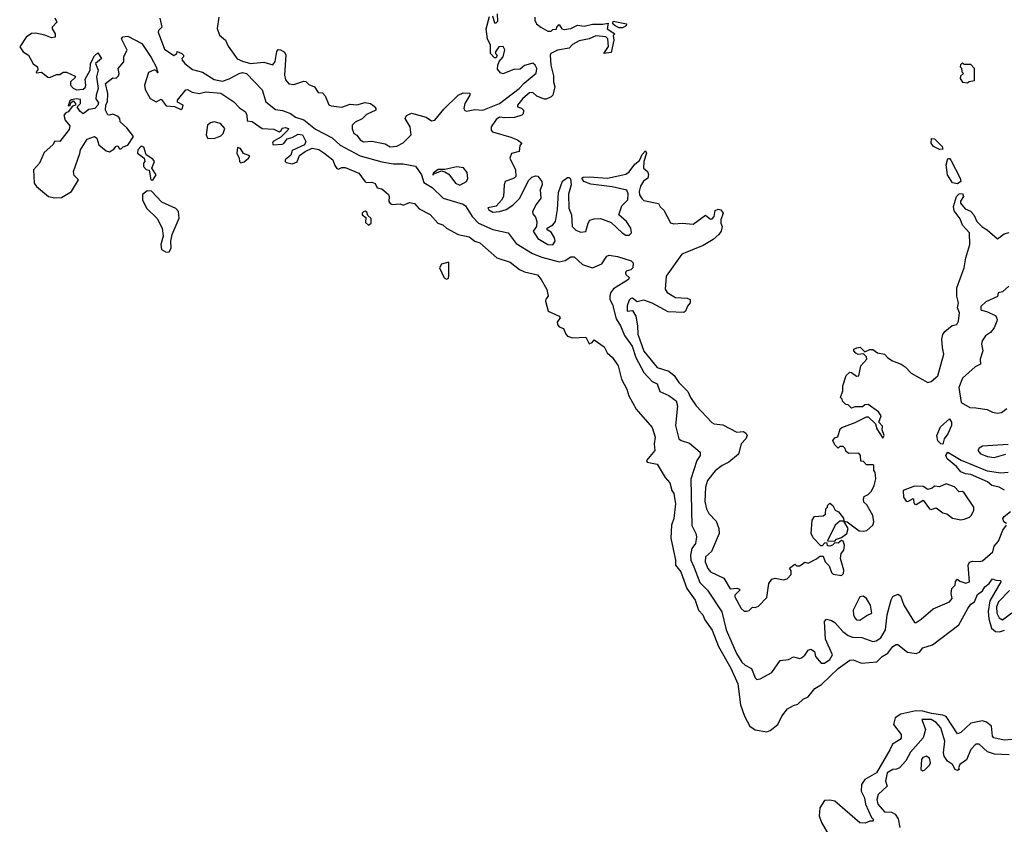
# Model space of a CAD drawing. Extents: x 2293830 to 2387798, y 66850 to 233222.
# Tile 105 of 192: x 2316513 to 2322446, y 198345 to 203189. Entities that reach past the tile are written whole.
import ezdxf

# ---------------------------------------------------------------- set-up
doc = ezdxf.new("R2010")
doc.units = 0

msp = doc.modelspace()

# ---------------------------------------------------------------- linework, layer by layer
at = {"layer": '0CON05XD'}
for points in [[(2317713.8, 203205), (2317703.9, 203136.1), (2317716.4, 203096.4), (2317753.3, 203065), (2317769.5, 203029.5), (2317824.5, 202954.5), (2317855, 202938.6), (2317903.6, 202926.4), (2317983.6, 202933.6), (2318038.3, 202918.3), (2318052.5, 202937.5), (2318062, 202998), (2318071.2, 203008.8), (2318085, 203007.5), (2318106.4, 202996.4), (2318117.4, 202977.4), (2318108.1, 202855), (2318115, 202826.7), (2318135, 202803.3), (2318165, 202798.8), (2318225, 202820), (2318237, 202817), (2318255, 202800), (2318290, 202785), (2318311.7, 202751.7), (2318338.3, 202748.3), (2318355, 202730), (2318377, 202677), (2318390.7, 202670.7), (2318455, 202663.3), (2318505, 202680), (2318543.9, 202676.1), (2318595, 202690.8), (2318627.5, 202685), (2318649.3, 202669.3), (2318660, 202655), (2318660, 202645), (2318602.2, 202617.8), (2318577.5, 202592.5), (2318535, 202572), (2318517.5, 202555), (2318517, 202533), (2318526.7, 202505), (2318545, 202493.3), (2318565, 202466), (2318585, 202454.2), (2318635, 202458), (2318715, 202442), (2318745, 202424), (2318785, 202427.5), (2318825, 202448.8), (2318872.5, 202495), (2318867.1, 202545), (2318836.7, 202595), (2318845, 202612.5), (2318875, 202626.7), (2318962.5, 202602.5), (2318995, 202580.8), (2319014, 202584), (2319068.5, 202651.5), (2319155, 202735.8), (2319185, 202748.8), (2319226.2, 202746.2), (2319226.2, 202735), (2319196, 202685), (2319190, 202655), (2319195, 202642.5), (2319205, 202637.5), (2319255, 202648), (2319305, 202644), (2319405, 202685.6), (2319522.5, 202775), (2319552.2, 202807.8), (2319625, 202866.7), (2319628.6, 202895), (2319618.8, 202915), (2319605, 202926.7), (2319556.1, 202913.9), (2319528, 202892), (2319490.3, 202889.7), (2319425, 202864.2), (2319410, 202870), (2319391.7, 202891.7), (2319394, 202916), (2319402.5, 202937.5), (2319427.5, 202965), (2319437, 203007), (2319427, 203027), (2319400, 203025), (2319380, 202995), (2319380, 202985), (2319390, 202975), (2319385, 202960), (2319375, 202960), (2319350, 202985), (2319350, 203035), (2319331.2, 203075), (2319323.3, 203135), (2319345, 203207.5)], [(2319617.5, 203205), (2319617, 203187), (2319627.5, 203165), (2319653.9, 203143.9), (2319695, 203120), (2319715, 203120), (2319725, 203130), (2319748.3, 203131.7), (2319750, 203145), (2319765, 203160), (2319780, 203135), (2319795, 203131.2), (2319834.1, 203135.9), (2319875, 203156.7), (2319915, 203149.4), (2319965, 203162), (2320028, 203162), (2320058.3, 203168.3), (2320052.5, 203135), (2320100, 203105), (2320090, 203095), (2320092.5, 203065), (2320078.3, 202991.7), (2320032.5, 202985), (2320061.7, 203028.3), (2320057.5, 203075), (2320045.8, 203085.8), (2319985, 203091.2), (2319945, 203073.1), (2319885, 203061.2), (2319845, 203040), (2319825, 203017.5), (2319754.4, 203005.6), (2319713.3, 202985), (2319708.8, 202975), (2319714.3, 202915), (2319729.1, 202850.9), (2319730, 202815), (2319738.8, 202785), (2319726, 202735), (2319715.8, 202724.2), (2319685, 202710), (2319675, 202711.2), (2319629.3, 202729.3), (2319605, 202750), (2319585, 202748), (2319544.2, 202715), (2319512.5, 202675), (2319513.6, 202663.6), (2319537, 202657), (2319550, 202645), (2319547, 202623), (2319540, 202615), (2319495, 202600), (2319435, 202597.5), (2319405, 202603.3), (2319385, 202587.5), (2319353.8, 202545), (2319353.8, 202525), (2319362.5, 202515), (2319472.5, 202482.5), (2319512.5, 202465), (2319540, 202445), (2319527.5, 202432.5), (2319522.5, 202395), (2319477, 202383), (2319466.7, 202355), (2319500, 202285), (2319502.5, 202245), (2319492.5, 202235), (2319439.2, 202215), (2319431.9, 202195), (2319428.1, 202125), (2319417.3, 202102.7), (2319385, 202066.2), (2319333.3, 202056.7), (2319340, 202045), (2319365, 202031.2), (2319405, 202033.8), (2319445, 202046), (2319485, 202073.1), (2319526.9, 202115), (2319578.8, 202221.2), (2319599.3, 202240.7), (2319620.7, 202249.3), (2319635, 202247.5), (2319660, 202215), (2319661.2, 202195), (2319650, 202165), (2319653.3, 202115), (2319625, 202077.5), (2319604.3, 202035), (2319605, 202020), (2319621.2, 202001.2), (2319628.8, 201975), (2319626.7, 201945), (2319608, 201915), (2319635, 201872), (2319695, 201835.7), (2319725, 201834.3), (2319739.2, 201855), (2319735.5, 201875.5), (2319715, 201910), (2319692.5, 201925), (2319692.5, 201935), (2319725.8, 201954.2), (2319742.5, 201975), (2319753.9, 202046.1), (2319760.3, 202149.7), (2319785, 202216.7), (2319815, 202240), (2319825, 202240), (2319831.7, 202231.7), (2319835.6, 202195.6), (2319820.9, 202139.1), (2319823.1, 202055), (2319838.1, 202015), (2319842, 201945), (2319865, 201922), (2319895, 201910), (2319925, 201913.3), (2319938, 201965), (2319948.8, 201981.2), (2319975, 201991.2), (2320012.3, 201992.3), (2320077.6, 201967.6), (2320143.3, 201905), (2320165, 201892), (2320185, 201891.2), (2320200, 201905), (2320195.8, 201935), (2320170, 201975), (2320124.4, 202014.4), (2320142.4, 202067.6), (2320178.1, 202105), (2320180.6, 202140.6), (2320172.7, 202162.7), (2320083.4, 202183.4), (2319955, 202198.8), (2319912.5, 202215), (2319900, 202235), (2319908.3, 202241.7), (2319945, 202243.3), (2320055, 202235.6), (2320165, 202259.2), (2320186.6, 202273.4), (2320220.5, 202319.5), (2320247.7, 202342.3), (2320265, 202377.5), (2320285, 202400), (2320290, 202385), (2320273.6, 202336.4), (2320272.5, 202295), (2320296.7, 202275), (2320303, 202257), (2320297.5, 202235), (2320273.1, 202216.9), (2320253.7, 202186.3), (2320245.8, 202155.8), (2320248.6, 202135), (2320261.7, 202111.7), (2320275, 202101.4), (2320362.7, 202082.7), (2320372.7, 202062.7), (2320395, 202042.5), (2320435, 201966.2), (2320455, 201959.2), (2320505, 201964.2), (2320571.2, 201958.8), (2320645, 202012.5), (2320675, 201987.5), (2320685, 201990), (2320697.5, 202005), (2320705, 202040), (2320721.7, 202048.3)], [(2319361.7, 203211.7), (2319375, 203170), (2319385, 203170), (2319395, 203180), (2319392.5, 203225)], [(2316725, 203200), (2316737.5, 203175), (2316708.8, 203145), (2316708.8, 203135), (2316727.5, 203105), (2316727.5, 203085), (2316705, 203080), (2316665.7, 203095.7), (2316607.9, 203107.9), (2316585, 203105.6), (2316552, 203085), (2316513.3, 203025), (2316533.3, 202995), (2316566.2, 202975), (2316594.1, 202924.1), (2316620, 202905), (2316622.5, 202887.5), (2316612.5, 202875), (2316615, 202870), (2316645, 202872.5), (2316683.4, 202843.4), (2316695, 202840.8), (2316735, 202860), (2316755, 202860), (2316775, 202872.5), (2316795, 202872.5), (2316848.3, 202848.3), (2316848.3, 202841.7), (2316820, 202815), (2316820, 202795), (2316835, 202777.5), (2316855, 202767.5), (2316895, 202770), (2316908.3, 202781.7), (2316912.5, 202795), (2316908.3, 202831.7), (2316937.5, 202885), (2316940, 202925), (2316965, 202972.5), (2316985, 202990), (2317006.7, 202955), (2316970, 202925), (2316986.7, 202885), (2316976.2, 202845), (2316985.7, 202775), (2316974.4, 202735.6), (2316973, 202713), (2316988.8, 202688.8), (2316984, 202675), (2316965.7, 202654.3), (2316930.5, 202649.5), (2316895, 202622.5), (2316875, 202637.5), (2316860, 202665), (2316880, 202685), (2316879.3, 202709.3), (2316855, 202712.5), (2316825, 202707.5), (2316815, 202700), (2316805, 202670), (2316818.3, 202671.7), (2316821.7, 202688.3), (2316835, 202700), (2316850, 202685), (2316850, 202675), (2316831.7, 202668.3), (2316806.4, 202633.6), (2316791.7, 202628.3), (2316780, 202615), (2316787.5, 202585), (2316815, 202550), (2316811.7, 202528.3), (2316755, 202456.7), (2316725, 202457.5), (2316713.3, 202435), (2316660.6, 202389.4), (2316633.3, 202325), (2316596.2, 202285), (2316601.2, 202205), (2316614.3, 202184.3), (2316686.7, 202125), (2316725, 202117.5), (2316765, 202118), (2316826.2, 202155), (2316867.5, 202225), (2316841.7, 202251.7), (2316837.5, 202275), (2316876.4, 202383.6), (2316878.8, 202405), (2316920.7, 202469.3), (2316965, 202486.2), (2316978.8, 202475), (2316990.8, 202435), (2317035, 202398.8), (2317055, 202394), (2317079.7, 202410.3), (2317095, 202427.5), (2317105, 202430), (2317115, 202412.5), (2317125, 202412.5), (2317136.7, 202423.3), (2317165, 202434), (2317198.1, 202485), (2317158.3, 202538.3), (2317118.8, 202575), (2317116, 202595), (2317105.7, 202605.7), (2317075, 202620), (2317055, 202613.8), (2317045, 202616.7), (2317030, 202645), (2317032.5, 202677.5), (2317042.5, 202695), (2317044, 202745), (2317030, 202805), (2317075, 202840), (2317095, 202837.5), (2317108.3, 202851.7), (2317112.5, 202865), (2317106.7, 202895), (2317140.6, 202935), (2317141.4, 202968.6), (2317160, 203005), (2317126.7, 203075), (2317134.5, 203085.5), (2317165, 203090.9), (2317248.9, 203045), (2317305, 202962.5), (2317336, 202905), (2317345, 202870), (2317340, 202880), (2317326.4, 202886.4), (2317288.6, 202871.4), (2317264.5, 202795), (2317268.9, 202768.9), (2317299.2, 202715), (2317335, 202693.8), (2317365, 202710), (2317395, 202670.8), (2317445.7, 202665.7), (2317485, 202648), (2317495, 202656.7), (2317498, 202675), (2317465, 202693.3), (2317463.8, 202705), (2317515, 202767.8), (2317525, 202769.4), (2317553.3, 202753.3), (2317595, 202745.6), (2317635, 202754.5), (2317726.2, 202746.2), (2317804, 202695), (2317838.5, 202658.5), (2317873.8, 202635), (2317882, 202615), (2317885, 202580), (2317915, 202575.7), (2317973.5, 202533.5), (2318045, 202530), (2318076.4, 202513.6), (2318088.8, 202521.2), (2318095, 202536.7), (2318115, 202540), (2318132.5, 202535), (2318130, 202525), (2318087.7, 202482.3), (2318041.2, 202455), (2318036.2, 202445), (2318040, 202435), (2318095, 202438.8), (2318105, 202443.3), (2318125, 202472.5), (2318155, 202480), (2318190.9, 202499.1), (2318217.1, 202495), (2318236.9, 202455), (2318230, 202435), (2318155, 202402.5), (2318147.1, 202372.9), (2318113.8, 202345), (2318112.5, 202335), (2318119.3, 202329.3), (2318158, 202322), (2318185, 202332.5), (2318198.8, 202371.2), (2318233.6, 202396.4), (2318275, 202415.6), (2318315, 202407.1), (2318345, 202388.6), (2318400.8, 202345), (2318411.8, 202311.8), (2318425, 202294), (2318435, 202290), (2318455, 202300), (2318475, 202298.8), (2318556.7, 202265), (2318595, 202213.3), (2318605, 202208.8), (2318635, 202211.2), (2318655, 202203.3), (2318666.7, 202176.7), (2318695, 202170), (2318735, 202137.5), (2318740, 202125), (2318737.5, 202095), (2318745, 202082.5), (2318757, 202077), (2318805, 202080), (2318825, 202072.5), (2318861.7, 202088.3), (2318891.7, 202081.7), (2318921.2, 202051.2), (2318985.8, 202015.8), (2319032.5, 201965), (2319062.5, 201955), (2319085, 201933.3), (2319156.1, 201896.1), (2319222.5, 201882.5), (2319255, 201856), (2319285.7, 201845.7), (2319387.5, 201755), (2319469.1, 201729.1), (2319525.7, 201685.7), (2319555, 201670.8), (2319633.6, 201653.6), (2319656.2, 201625), (2319688.8, 201565), (2319697.5, 201525), (2319683, 201507), (2319682.5, 201495), (2319697.5, 201435), (2319763.6, 201403.6), (2319770, 201395), (2319752.7, 201367.3), (2319754.1, 201354.1), (2319765, 201340), (2319789.3, 201329.3), (2319803.8, 201295), (2319815, 201283.3), (2319845, 201273.8), (2319925, 201277.5), (2319945, 201237.5), (2319962.5, 201245), (2319975, 201262.5), (2320035, 201220), (2320053.3, 201183.3), (2320086, 201155), (2320119.2, 201105), (2320139.2, 201025), (2320172.5, 200965), (2320184.1, 200924.1), (2320228.8, 200845), (2320324.2, 200734.2), (2320342, 200675), (2320336, 200635), (2320340, 200595), (2320290, 200535), (2320294.5, 200524.5), (2320355, 200513.3), (2320402.4, 200432.4), (2320431.2, 200401.2), (2320442.9, 200355), (2320455.6, 200335.6), (2320465.6, 200275), (2320455.7, 200185), (2320441.1, 200145), (2320436.8, 200066.8), (2320464.5, 199935)], [(2317357.7, 203197.7), (2317370, 203145), (2317350, 203125), (2317347.5, 203115), (2317385, 203012.5), (2317443, 202973), (2317460, 202985), (2317463, 202997), (2317490, 202985), (2317500, 202975), (2317500, 202965), (2317490, 202955), (2317492.5, 202945), (2317507.5, 202925), (2317555, 202890), (2317615, 202872.5), (2317685, 202828.6), (2317735, 202819.5), (2317775, 202833.8), (2317835, 202866.2), (2317855, 202870.5), (2317880, 202865), (2317975, 202766.2), (2317995.6, 202695), (2318055, 202648.2), (2318096.6, 202643.4), (2318145, 202624.8), (2318175, 202602.3), (2318225.6, 202585.6), (2318295, 202529.6), (2318397, 202477), (2318444.7, 202434.7), (2318565, 202368.9), (2318695, 202332.9), (2318765, 202322.1), (2318825, 202320.8), (2318897.5, 202307.5), (2318934.5, 202254.5), (2318949.5, 202209.5), (2318998.8, 202178.8), (2319065.3, 202115.3), (2319185, 202079.4), (2319199.4, 202069.4), (2319240.6, 202005), (2319277.5, 201965), (2319365, 201925.5), (2319456.8, 201906.8), (2319505, 201841.9), (2319602.4, 201782.4), (2319659.3, 201759.3), (2319765, 201730.5), (2319800.3, 201739.7), (2319835, 201761.2), (2319855, 201762), (2319905, 201715.7), (2319965, 201694.3), (2320020.6, 201719.4), (2320051.2, 201765), (2320065, 201771.2), (2320115, 201764), (2320198.3, 201738.3), (2320210, 201725), (2320207.5, 201695), (2320195, 201682.5), (2320167.5, 201675), (2320164, 201665), (2320166.7, 201655), (2320186.2, 201636.2), (2320182.5, 201625), (2320091.7, 201568.3), (2320073.8, 201545), (2320069.2, 201525), (2320070, 201505), (2320086, 201475), (2320107.8, 201387.8), (2320134.4, 201345), (2320158.3, 201288.3), (2320202.9, 201222.9), (2320226.1, 201155), (2320274.3, 201064.3), (2320325, 201010), (2320355, 200996.7), (2320370, 200950), (2320425, 200925.9), (2320469.4, 200895), (2320476.5, 200865), (2320465.7, 200745.7), (2320485, 200666.2), (2320498.8, 200655), (2320548.9, 200638.9), (2320614, 200585), (2320612.9, 200565), (2320594.3, 200535), (2320557, 200423), (2320563.6, 200143.6), (2320588.1, 200095), (2320591.9, 200075), (2320586.4, 200035), (2320563.6, 200005), (2320554.6, 199965), (2320557.7, 199935), (2320575, 199894), (2320611.1, 199801.1), (2320656.9, 199755), (2320744.6, 199624.6), (2320770.3, 199515), (2320832.5, 199372.5), (2320865, 199321.8), (2320885, 199303.5), (2320922.9, 199282.9), (2320945, 199227.5), (2320955, 199217.5), (2320975, 199220), (2321045, 199258.8), (2321095, 199331.2), (2321145, 199337.5), (2321175, 199353.3), (2321215, 199343.3), (2321225, 199346.7), (2321245, 199362.5), (2321265, 199392.5), (2321280.7, 199399.3), (2321303.3, 199385), (2321308, 199355), (2321342.5, 199315), (2321362.5, 199315), (2321395, 199336), (2321410, 199365), (2321369.3, 199459.3), (2321362, 199565), (2321375, 199580), (2321405, 199572.5), (2321425, 199560), (2321472.5, 199505), (2321505, 199480.5), (2321531.7, 199471.7), (2321588.7, 199468.7), (2321655, 199446.2), (2321675, 199448.8), (2321703, 199467), (2321730, 199515), (2321739.5, 199605), (2321765, 199696.7), (2321775, 199716.2), (2321805, 199731.2), (2321820, 199720), (2321840.9, 199665), (2321905, 199560), (2321915, 199560), (2321945, 199580), (2322017.6, 199642.4), (2322116.7, 199685), (2322132.5, 199705), (2322126.2, 199735), (2322130, 199765), (2322150, 199785), (2322153, 199807), (2322165, 199820), (2322178.8, 199808.8), (2322215, 199795.8), (2322235.9, 199804.1), (2322229.2, 199905), (2322236, 199924), (2322255, 199930), (2322295, 199926.7), (2322315, 199931.5), (2322376.2, 199985), (2322385, 200018.8), (2322410.9, 200049.1), (2322436.7, 200115), (2322460, 200145)], [(2320145, 203140), (2320125, 203140), (2320101.7, 203151.7), (2320087.5, 203165), (2320090, 203180), (2320170, 203165), (2320168.3, 203151.7), (2320145, 203140)], [(2322225, 202810), (2322235, 202817.5), (2322267, 202823), (2322266, 202896), (2322245, 202920), (2322205, 202920), (2322195, 202930), (2322181.7, 202918.3), (2322180, 202905), (2322187.5, 202897.5), (2322190, 202875), (2322200, 202865), (2322181.7, 202848.3), (2322180, 202835), (2322195, 202812.5), (2322225, 202810)], [(2317685, 202473.8), (2317725, 202490), (2317738.8, 202505), (2317750, 202535), (2317723.6, 202563.6), (2317685, 202573.8), (2317662.3, 202567.7), (2317645.9, 202554.1), (2317636.2, 202495), (2317645, 202476.7), (2317685, 202473.8)], [(2322055, 202406.7), (2322020, 202425), (2322006.2, 202445), (2322006.7, 202473.3), (2322025, 202471.2), (2322072.5, 202425), (2322075, 202410), (2322055, 202406.7)], [(2317315, 202223.3), (2317336, 202255), (2317310, 202295), (2317326.2, 202335), (2317315, 202350), (2317276.4, 202376.4), (2317262.3, 202422.3), (2317245, 202428), (2317224.4, 202405.6), (2317224, 202385), (2317262.5, 202355), (2317267.5, 202335), (2317260, 202325), (2317260, 202305), (2317275, 202288), (2317293, 202283), (2317304.2, 202224.2), (2317315, 202223.3)], [(2317845, 202327.5), (2317865, 202334), (2317892.5, 202355), (2317900, 202370), (2317862.7, 202382.7), (2317843, 202413), (2317825, 202420), (2317821.2, 202385), (2317836.2, 202355), (2317837.5, 202335), (2317845, 202327.5)], [(2322165, 202201.4), (2322135, 202206), (2322104.2, 202254.2), (2322095.8, 202315), (2322105, 202352.5), (2322115, 202353.3), (2322125, 202342.5), (2322180, 202235), (2322183.3, 202215), (2322165, 202201.4)], [(2319165, 202192.5), (2319206, 202215), (2319213, 202233), (2319209.5, 202269.5), (2319187.7, 202297.7), (2319146.4, 202303.6), (2319075, 202286.7), (2319035, 202288), (2319003.8, 202265), (2319003.6, 202253.6), (2319008.3, 202261.7), (2319055, 202280), (2319075, 202272.5), (2319099.3, 202259.3), (2319140, 202205), (2319165, 202192.5)], [(2317395, 201790), (2317415, 201792.5), (2317425.9, 201814.1), (2317423.8, 201855), (2317431.2, 201895), (2317474.4, 201995), (2317470.8, 202035), (2317455, 202052.5), (2317369.7, 202089.7), (2317307.8, 202157.8), (2317281.2, 202158.8), (2317253.9, 202136.1), (2317254, 202105), (2317278, 202055), (2317342.3, 201992.3), (2317372.5, 201935), (2317378.8, 201885), (2317363.8, 201835), (2317367.5, 201805), (2317395, 201790)], [(2320721.7, 202048.3), (2320737.5, 202045), (2320752.5, 202025), (2320737.5, 201985), (2320737.5, 201965), (2320746.4, 201943.6), (2320740, 201915), (2320726.7, 201895), (2320692.5, 201865), (2320631.2, 201828.8), (2320502.6, 201777.4), (2320408, 201645), (2320402.7, 201567.3), (2320415, 201546.2), (2320465, 201516), (2320535, 201513.1), (2320554.3, 201504.3), (2320554.3, 201485), (2320538.1, 201465), (2320525, 201433.8), (2320514.3, 201425.7), (2320420.9, 201430.9), (2320325, 201483.3), (2320275, 201501.2), (2320235, 201490), (2320205, 201512), (2320195, 201511.2), (2320185, 201500), (2320173, 201467), (2320174.2, 201434.2), (2320205, 201437.5), (2320225.7, 201405), (2320236.7, 201345), (2320237.1, 201295), (2320275, 201194.2), (2320355, 201094.2), (2320425, 201072.5), (2320456.6, 201046.6), (2320484.2, 201005), (2320539.9, 200949.9), (2320555, 200913.8), (2320589.2, 200865), (2320683, 200763), (2320697.5, 200755), (2320749.4, 200749.4), (2320835, 200705.8), (2320875, 200708.8), (2320889.5, 200699.5), (2320896.1, 200686.1), (2320888.8, 200665), (2320861.1, 200635), (2320845, 200572.5), (2320785.8, 200524.2), (2320745.9, 200504.1), (2320705, 200473.8), (2320657.5, 200415), (2320645.5, 200374.5), (2320642.4, 200287.6), (2320651.4, 200245), (2320665.7, 200215.7), (2320709.5, 200169.5), (2320726, 200125), (2320728.8, 200095), (2320682.3, 199987.7), (2320646.2, 199955), (2320644.4, 199925), (2320660, 199885), (2320675.7, 199865), (2320755.8, 199825.8), (2320795, 199763.3), (2320835, 199766.2), (2320850, 199760), (2320852.5, 199755), (2320822.5, 199725), (2320822.5, 199715), (2320860, 199645), (2320878.3, 199628.3), (2320895, 199627.5), (2320908.3, 199631.7), (2320928.3, 199651.7), (2320945, 199650), (2320965, 199657.5), (2321015, 199710), (2321027.5, 199795), (2321045, 199820), (2321065, 199827.5), (2321115, 199817.5), (2321137, 199823), (2321161.7, 199848.3), (2321161.7, 199871.7), (2321152.5, 199887.5), (2321185, 199910), (2321195, 199900), (2321215, 199900), (2321245, 199922.5), (2321265, 199917.5), (2321315, 199942.5), (2321335, 199960), (2321355, 199960), (2321367.5, 199925), (2321390.7, 199900.7), (2321405, 199860), (2321415, 199850), (2321465, 199843.3), (2321476.7, 199855), (2321480, 199875), (2321460, 199945), (2321462.5, 199975), (2321480, 199995), (2321482.5, 200025), (2321475, 200050), (2321465, 200052.5), (2321445, 200037.5), (2321425, 200040), (2321410, 200025), (2321395, 200020), (2321381.7, 200021.7), (2321378.3, 200038.3), (2321365, 200040), (2321348.3, 200021.7), (2321341.7, 200021.7), (2321295, 200070), (2321282.5, 200095), (2321287.5, 200175), (2321303, 200197), (2321355, 200202.5), (2321368.3, 200211.7), (2321370, 200245), (2321380, 200255), (2321380, 200265), (2321395, 200277.5), (2321412.5, 200265), (2321427, 200237), (2321446.7, 200226.7), (2321477, 200187), (2321480, 200170), (2321455, 200170), (2321427.5, 200145), (2321381.7, 200051.7), (2321425, 200050), (2321435, 200062.5), (2321465, 200072.5), (2321496.7, 200095), (2321506.4, 200126.4), (2321480, 200170), (2321500, 200165), (2321531.7, 200141.7), (2321572.1, 200112.1), (2321595, 200109.2), (2321617, 200113), (2321653.9, 200146.1), (2321660, 200165), (2321653.8, 200205), (2321618.3, 200268.3), (2321600, 200285), (2321597.5, 200305), (2321601.7, 200318.3), (2321625, 200330), (2321645, 200350), (2321662.5, 200385), (2321672.5, 200425), (2321667.5, 200465), (2321660, 200475), (2321660, 200505), (2321655, 200510), (2321615, 200510), (2321598.3, 200528.3), (2321581.7, 200531.7), (2321580, 200565), (2321568.8, 200578.8), (2321508.3, 200578.3), (2321491.7, 200591.7), (2321488.3, 200608.3), (2321475, 200620), (2321455, 200620), (2321445, 200610), (2321425, 200630), (2321413.6, 200656.4), (2321425, 200672.5), (2321443, 200677), (2321457.5, 200725), (2321466.4, 200733.6), (2321547, 200763), (2321615, 200797.5), (2321625, 200797.5), (2321670, 200755), (2321677.5, 200725), (2321715, 200670), (2321722.5, 200685), (2321710.7, 200720.7), (2321711.7, 200741.7), (2321690, 200765), (2321704, 200805), (2321688.3, 200828.3), (2321625, 200872.5), (2321605, 200870), (2321591.7, 200858.3), (2321545, 200857.5), (2321525, 200850), (2321505, 200870), (2321491.7, 200871.7), (2321471.7, 200891.7), (2321470, 200905), (2321460, 200915), (2321472.5, 200955), (2321472.5, 200985), (2321493.9, 201046.1), (2321515, 201066.7), (2321525, 201066), (2321555, 201043.3), (2321570, 201045), (2321582.5, 201105), (2321617.5, 201145), (2321615, 201160), (2321598.3, 201178.3), (2321565, 201172.5), (2321550.7, 201180.7), (2321540, 201195), (2321540, 201205), (2321557, 201213), (2321577, 201217), (2321605, 201190), (2321635, 201202.5), (2321655, 201203.3), (2321682.5, 201182.5), (2321725, 201176.2), (2321744.2, 201154.2), (2321773.3, 201135), (2321825, 201116), (2321849.1, 201099.1), (2321885, 201060), (2321985, 201004), (2322005, 201010), (2322045, 201044.4), (2322082.5, 201175), (2322072.9, 201215), (2322070.8, 201265), (2322076.1, 201293.9), (2322088.3, 201311.7), (2322131.7, 201348.3), (2322160, 201355), (2322170, 201375), (2322176, 201425), (2322164, 201455), (2322171.2, 201485), (2322159.2, 201525), (2322159.2, 201575), (2322204, 201695), (2322213.6, 201756.4), (2322238.8, 201835), (2322237.5, 201905), (2322195, 201952.5), (2322180.7, 201990.7), (2322145, 202037.5), (2322140, 202065), (2322157.5, 202125), (2322175, 202140), (2322195, 202142.5), (2322200, 202125), (2322183, 202097), (2322182.5, 202085), (2322210.7, 202050.7), (2322243, 202037), (2322263.3, 202015), (2322280, 201975), (2322312.3, 201942.3), (2322342.5, 201925), (2322405, 201870), (2322445, 201900), (2322475, 201907.5)], [(2318615, 201952.5), (2318631.2, 201965), (2318631.7, 201991.7), (2318611.2, 202011.2), (2318605, 202030), (2318595, 202036), (2318585, 202033.3), (2318576.7, 202025), (2318577.5, 202015), (2318598.3, 201998.3), (2318597.7, 201967.7), (2318615, 201952.5)], [(2319085, 201626.2), (2319095, 201630), (2319100, 201645), (2319100, 201730), (2319055, 201717.5), (2319043.3, 201695), (2319072, 201635), (2319085, 201626.2)], [(2322474.2, 201585.8), (2322435, 201550), (2322410, 201545), (2322405, 201523.3), (2322335, 201491.2), (2322305, 201462.5), (2322304, 201445), (2322310.3, 201440.3), (2322345, 201430.8), (2322395, 201406.2), (2322403.8, 201385), (2322401.2, 201375), (2322385.8, 201334.2), (2322363.9, 201306.1), (2322333.8, 201285), (2322313.8, 201255), (2322308.8, 201235), (2322316.2, 201195), (2322300, 201145), (2322303.3, 201115), (2322271.2, 201098.8), (2322195, 201031.2), (2322171.8, 200975), (2322185.5, 200885), (2322238.8, 200855), (2322275, 200851.3), (2322342.7, 200842.7), (2322375, 200825.6), (2322405, 200819.5), (2322430, 200825), (2322462.2, 200847.8)], [(2322075, 200633.3), (2322063.3, 200635), (2322045, 200653.3), (2322040, 200685), (2322061.7, 200738.3), (2322117, 200787), (2322127.5, 200765), (2322127.5, 200745), (2322105.6, 200695), (2322084, 200665), (2322075, 200633.3)], [(2322468.8, 200631.2), (2322315, 200621.2), (2322295, 200610), (2322286.7, 200595), (2322302.5, 200575), (2322345, 200559.4), (2322385, 200554.2), (2322455, 200573.8)], [(2322446.9, 200356.9), (2322415, 200373.8), (2322372, 200385), (2322345, 200406.7), (2322245, 200450.5), (2322213.3, 200455), (2322185, 200467.5), (2322158.7, 200498.7), (2322102, 200545), (2322094.4, 200565), (2322105, 200586), (2322186.9, 200536.9), (2322342.9, 200472.9), (2322425, 200460), (2322470, 200465)], [(2322185, 200177.5), (2322205, 200182.5), (2322236.1, 200193.9), (2322247.5, 200205), (2322262.5, 200235), (2322262.5, 200255), (2322205, 200340), (2322195, 200347.5), (2322175, 200346.7), (2322146.5, 200376.5), (2322095, 200394), (2322055, 200377.5), (2322025, 200380), (2322011.7, 200368.3), (2321985, 200360), (2321958.3, 200378.3), (2321905, 200381.4), (2321836.2, 200353.8), (2321838.6, 200315), (2321855, 200291.2), (2321865, 200288.8), (2321896.7, 200306.7), (2321903.3, 200275), (2321915, 200270), (2321957, 200297), (2321995, 200243.3), (2322005, 200240), (2322035, 200250), (2322075, 200220), (2322100, 200215), (2322135, 200187.5), (2322185, 200177.5)], [(2322460, 200155), (2322443.3, 200165), (2322436.7, 200185), (2322445, 200198.8), (2322482.9, 200227.1)], [(2320464.5, 199935), (2320464.8, 199904.8), (2320497.5, 199865), (2320532.9, 199765), (2320583.1, 199695), (2320604.4, 199635), (2320630.6, 199605), (2320641.1, 199575), (2320685, 199514), (2320723.8, 199415), (2320798.5, 199285), (2320841.1, 199191.1), (2320857.3, 199065), (2320881.4, 198995), (2320912.9, 198935), (2320945, 198914.4), (2321015, 198902.2), (2321035, 198910), (2321082.5, 198945), (2321105.6, 198995), (2321140.4, 199039.6), (2321175, 199060.8), (2321202, 199068), (2321235, 199098.8), (2321265, 199112.5), (2321305, 199161.4), (2321325.4, 199174.6), (2321345, 199186.9), (2321445, 199283.1), (2321515, 199332.9), (2321535, 199334.3), (2321585, 199314.4), (2321678, 199322), (2321710.9, 199355), (2321745.2, 199374.8), (2321775, 199415.7), (2321795, 199426.7), (2321805, 199427.5), (2321862.1, 199382.1), (2321915, 199373.8), (2321935, 199382), (2321955, 199408), (2322012.9, 199425), (2322171.5, 199545), (2322225.6, 199644.4), (2322245, 199670), (2322266.7, 199685), (2322285, 199728.6), (2322315, 199750), (2322328.9, 199775), (2322354.7, 199795.3), (2322375, 199823.3), (2322395, 199814.2), (2322422.5, 199812.5), (2322426.2, 199805), (2322358.9, 199691.1), (2322348.8, 199625), (2322352.6, 199582.6), (2322368.9, 199525), (2322393.8, 199505), (2322416.7, 199503.3), (2322446.8, 199513.2)], [(2321575, 199574.2), (2321617.3, 199602.7), (2321648, 199615), (2321640.6, 199665), (2321615, 199703.8), (2321595, 199718), (2321576.4, 199713.6), (2321536.2, 199635), (2321536.7, 199605), (2321545, 199587.5), (2321556.4, 199576.4), (2321575, 199574.2)], [(2322476.7, 199753.3), (2322410.6, 199685), (2322399.2, 199655), (2322401.9, 199615), (2322415, 199587.1), (2322435, 199575.6), (2322491.7, 199618.3)], [(2322495, 198854.3), (2322445, 198851.4), (2322383.8, 198865), (2322374.5, 198875), (2322368.1, 198935), (2322339.2, 198959.2), (2322315, 198967.3), (2322245, 198953.1), (2322185, 198898), (2322165, 198890), (2322095, 198993.5), (2322075, 199002.5), (2322007.2, 199012.8), (2321955.7, 199025.7), (2321912.2, 199027.8), (2321823.1, 199006.9), (2321789.6, 198985), (2321778.1, 198945), (2321824, 198885), (2321824.2, 198865), (2321818, 198855), (2321772, 198828), (2321757.2, 198792.8), (2321675.3, 198654.7), (2321605.6, 198615), (2321586.2, 198585), (2321584.5, 198545), (2321602.9, 198505), (2321610.4, 198465), (2321645.8, 198385.8), (2321656.7, 198375), (2321656.7, 198363.3), (2321635, 198363.3), (2321608.2, 198351.8), (2321575, 198353.1), (2321425.5, 198485), (2321395, 198490.9), (2321362.8, 198487.2), (2321335.4, 198444.6), (2321330.9, 198395), (2321343.8, 198355), (2321397.5, 198265)], [(2322475, 198762.5), (2322386.7, 198766.7), (2322345, 198781.5), (2322295, 198828.1), (2322275, 198827.5), (2322244, 198796), (2322218, 198732), (2322178.8, 198705), (2322170, 198685), (2322173.3, 198675), (2322165, 198668.8), (2322150, 198675), (2322134.4, 198705), (2322104.6, 198724.6), (2322084.5, 198755), (2322079.1, 198775), (2322088.2, 198845), (2322063.6, 198925), (2322035, 198958.5), (2322006, 198975), (2321950, 198975), (2321972, 198915), (2321957.1, 198865), (2321881.6, 198778.4), (2321853.4, 198726.6), (2321814.7, 198685.3), (2321797.4, 198677.4), (2321775, 198674.5), (2321741.1, 198655), (2321730, 198605), (2321741.2, 198575), (2321686.2, 198525), (2321678, 198495), (2321683.6, 198465), (2321725, 198420.5), (2321767.1, 198417.1), (2321788, 198405), (2321807.6, 198377.6), (2321817.5, 198325)], [(2321955, 198666.2), (2321965, 198670), (2321995, 198700), (2322001.5, 198715), (2321995, 198742.5), (2321975, 198754.4), (2321955, 198747.1), (2321948.1, 198735), (2321942.5, 198675), (2321955, 198666.2)]]:
    msp.add_lwpolyline(points, dxfattribs=at)

doc.saveas('drawing.dxf')
